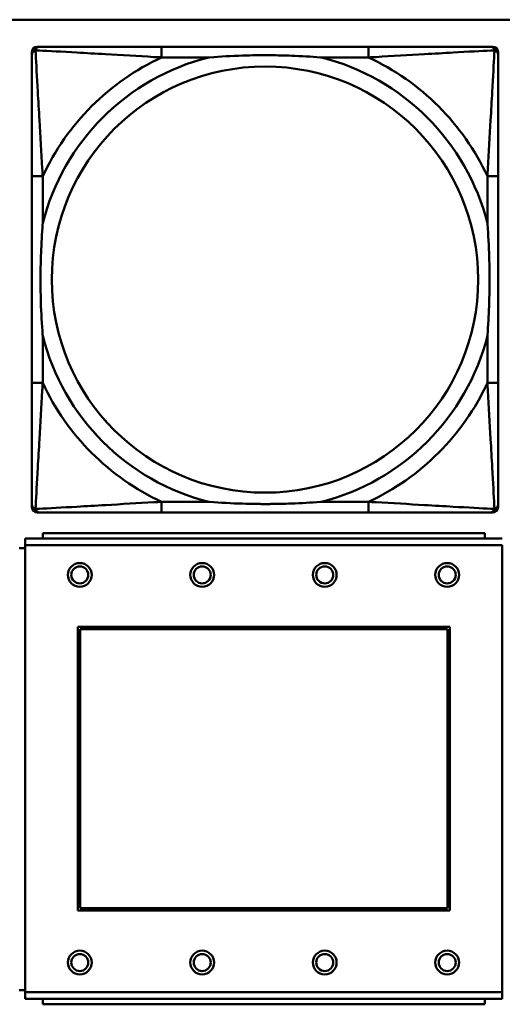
# Model space of a CAD drawing. Header units: inches. Extents: x 9.4 to 55.3, y 0.3 to 33.1.
# Tile 34 of 173: x 21.8 to 22.5, y 7.1 to 8.6. Entities that reach past the tile are written whole.
import ezdxf

# ---------------------------------------------------------------- set-up
doc = ezdxf.new("R2010")
doc.units = ezdxf.units.IN
doc.header["$MEASUREMENT"] = 0
doc.layers.add('Visible Edges(ANSI)', color=7, linetype='Continuous', lineweight=50)
doc.layers.add('Visible Tangent Edges(ANSI)', color=7, linetype='Continuous', lineweight=50)

msp = doc.modelspace()

# ---------------------------------------------------------------- linework, layer by layer
at = {"layer": 'Visible Edges(ANSI)'}
for p, q in [((14.6826, 8.5956), (31.7766, 8.5956)), ((21.8226, 7.8787), (21.8226, 8.548)), ((21.8304, 8.5559), (21.8344, 8.5559)), ((22.317, 8.5559), (22.0131, 8.5559)), ((22.4958, 8.5559), (22.4997, 8.5559)), ((22.5076, 8.548), (22.5076, 8.5441)), ((21.8226, 8.3653), (21.8226, 8.0614)), ((22.5076, 8.0614), (22.5076, 8.3653)), ((22.5076, 7.8827), (22.5076, 7.8787)), ((22.4997, 7.8708), (21.8304, 7.8708)), ((22.0131, 7.8708), (22.317, 7.8708)), ((22.4883, 7.8407), (21.8383, 7.8407)), ((21.8383, 7.8327), (21.8383, 7.8407)), ((22.4883, 7.8407), (22.4883, 7.8327)), ((22.5138, 7.8327), (21.8128, 7.8327)), ((21.8128, 7.8227), (21.8128, 7.8327)), ((21.8128, 7.8227), (21.8128, 7.1657)), ((22.5138, 7.1657), (22.5138, 7.8227)), ((21.8128, 7.8187), (21.8038, 7.8187)), ((21.8898, 7.2857), (21.8898, 7.7027)), ((21.8898, 7.7027), (22.4368, 7.7027)), ((21.8934, 7.6991), (22.4332, 7.6991)), ((21.8934, 7.2893), (21.8934, 7.6991)), ((22.4332, 7.6991), (22.4332, 7.2893)), ((22.4368, 7.7027), (22.4368, 7.2857)), ((22.4368, 7.2857), (21.8898, 7.2857)), ((22.4332, 7.2893), (21.8934, 7.2893)), ((21.8038, 7.1687), (21.8128, 7.1687)), ((21.8128, 7.1557), (21.8128, 7.1657)), ((21.8128, 7.1557), (22.5138, 7.1557)), ((21.8383, 7.1557), (21.8383, 7.1477)), ((22.4883, 7.1477), (22.4883, 7.1557)), ((22.5138, 7.1657), (22.5138, 7.1557)), ((22.4883, 7.1477), (21.8383, 7.1477))]:
    msp.add_line(p, q, dxfattribs=at)
for centre, radius in [((21.8928, 7.7791), 0.0175), ((21.8928, 7.7791), 0.0125), ((22.0728, 7.7791), 0.0175), ((22.0728, 7.7791), 0.0125), ((22.2528, 7.7791), 0.0175), ((22.2528, 7.7791), 0.0125), ((22.4328, 7.7791), 0.0175), ((22.4328, 7.7791), 0.0125), ((21.8928, 7.2091), 0.0175), ((22.0728, 7.2091), 0.0175), ((22.2528, 7.2091), 0.0175), ((22.4328, 7.2091), 0.0175), ((21.8928, 7.2091), 0.0125), ((22.0728, 7.2091), 0.0125), ((22.2528, 7.2091), 0.0125), ((22.4328, 7.2091), 0.0125)]:
    msp.add_circle(centre, radius, dxfattribs=at)
for centre, radius, start, end in [((21.8304, 8.548), 0.00787, 90, 180), ((21.8344, 8.5441), 0.0118, 90, 180), ((22.4958, 8.5441), 0.0118, 0, 90), ((22.4997, 8.548), 0.00787, 0, 90), ((21.8344, 7.8827), 0.0118, 180, 270), ((21.8304, 7.8787), 0.00787, 180, 270), ((22.4958, 7.8827), 0.0118, 270, 360), ((22.4997, 7.8787), 0.00787, 270, 0)]:
    msp.add_arc(centre, radius, start, end, dxfattribs=at)
for points, knots in [([(21.8226, 8.5441), (21.8226, 8.5292), (21.8226, 8.4876), (21.8226, 8.4469), (21.8226, 8.4204), (21.8226, 8.3925), (21.8226, 8.3653)], [-0.5252205, -0.5252205, -0.5252205, -0.5252205, -0.20743, -0.20743, -0.20743, 0, 0, 0, 0]), ([(22.0131, 8.5559), (22.0095, 8.5559), (22.006, 8.5559), (22.0024, 8.5559), (21.9692, 8.5559), (21.9355, 8.5559), (21.9046, 8.5559), (21.8776, 8.5559), (21.8521, 8.5559), (21.8387, 8.5559), (21.837, 8.5559), (21.8356, 8.5559), (21.8344, 8.5559)], [0, 0, 0, 0, 0.0272471, 0.0272471, 0.0272471, 0.2790553, 0.2790553, 0.2790553, 0.4988354, 0.4988354, 0.4988354, 0.5252205, 0.5252205, 0.5252205, 0.5252205]), ([(22.0823, 8.5401), (22.0828, 8.5402), (22.0832, 8.5402), (22.0997, 8.5414), (22.1158, 8.5423), (22.1387, 8.543), (22.1454, 8.5432), (22.1546, 8.5433), (22.1571, 8.5433), (22.1612, 8.5433), (22.1628, 8.5433), (22.1659, 8.5433), (22.1674, 8.5433), (22.171, 8.5433), (22.173, 8.5433), (22.1792, 8.5432), (22.1833, 8.5432), (22.1931, 8.543), (22.1987, 8.5428), (22.2184, 8.5421), (22.2325, 8.5413), (22.247, 8.5402), (22.2474, 8.5402), (22.2478, 8.5401)], [-0.416114, -0.416114, -0.416114, -0.416114, -0.4127691, -0.4127691, -0.2896446, -0.2896446, -0.2388934, -0.2388934, -0.2201881, -0.2201881, -0.2080204, -0.2080204, -0.196499, -0.196499, -0.1809939, -0.1809939, -0.149741, -0.149741, -0.1073162, -0.1073162, 0, 0, 0.0033356, 0.0033356, 0.0033356, 0.0033356]), ([(22.4958, 8.5559), (22.4809, 8.5559), (22.4393, 8.5559), (22.3987, 8.5559), (22.3721, 8.5559), (22.3443, 8.5559), (22.317, 8.5559)], [-0.5252205, -0.5252205, -0.5252205, -0.5252205, -0.20743, -0.20743, -0.20743, 0, 0, 0, 0]), ([(22.5076, 8.3653), (22.5076, 8.3689), (22.5076, 8.3725), (22.5076, 8.3761), (22.5076, 8.4093), (22.5076, 8.443), (22.5076, 8.4739), (22.5076, 8.5008), (22.5076, 8.5264), (22.5076, 8.5398), (22.5076, 8.5414), (22.5076, 8.5428), (22.5076, 8.5441)], [0, 0, 0, 0, 0.0272471, 0.0272471, 0.0272471, 0.2790553, 0.2790553, 0.2790553, 0.4988354, 0.4988354, 0.4988354, 0.5252205, 0.5252205, 0.5252205, 0.5252205]), ([(21.8383, 8.1306), (21.8383, 8.1311), (21.8383, 8.1315), (21.837, 8.148), (21.8361, 8.1641), (21.8354, 8.187), (21.8353, 8.1937), (21.8352, 8.2029), (21.8352, 8.2054), (21.8351, 8.2094), (21.8351, 8.211), (21.8351, 8.2142), (21.8351, 8.2157), (21.8352, 8.2193), (21.8352, 8.2213), (21.8352, 8.2275), (21.8353, 8.2316), (21.8355, 8.2414), (21.8357, 8.247), (21.8364, 8.2667), (21.8372, 8.2808), (21.8383, 8.2952), (21.8383, 8.2957), (21.8383, 8.2961)], [-0.416114, -0.416114, -0.416114, -0.416114, -0.4127691, -0.4127691, -0.2896446, -0.2896446, -0.2388934, -0.2388934, -0.2201881, -0.2201881, -0.2080204, -0.2080204, -0.196499, -0.196499, -0.1809939, -0.1809939, -0.149741, -0.149741, -0.1073162, -0.1073162, 0, 0, 0.0033356, 0.0033356, 0.0033356, 0.0033356]), ([(22.4919, 8.2961), (22.4919, 8.2957), (22.4919, 8.2952), (22.4932, 8.2787), (22.494, 8.2627), (22.4947, 8.2397), (22.4949, 8.233), (22.495, 8.2238), (22.495, 8.2214), (22.495, 8.2173), (22.495, 8.2157), (22.495, 8.2126), (22.495, 8.211), (22.495, 8.2075), (22.495, 8.2054), (22.4949, 8.1992), (22.4949, 8.1951), (22.4947, 8.1854), (22.4945, 8.1798), (22.4938, 8.16), (22.493, 8.146), (22.4919, 8.1315), (22.4919, 8.1311), (22.4919, 8.1306)], [-0.416114, -0.416114, -0.416114, -0.416114, -0.4127691, -0.4127691, -0.2896446, -0.2896446, -0.2388934, -0.2388934, -0.2201881, -0.2201881, -0.2080204, -0.2080204, -0.196499, -0.196499, -0.1809939, -0.1809939, -0.149741, -0.149741, -0.1073162, -0.1073162, 0, 0, 0.0033356, 0.0033356, 0.0033356, 0.0033356]), ([(21.8226, 8.0614), (21.8226, 8.0342), (21.8226, 8.0063), (21.8226, 7.9798), (21.8226, 7.9391), (21.8226, 7.8975), (21.8226, 7.8827)], [3.9382945, 3.9382945, 3.9382945, 3.9382945, 4.1457245, 4.1457245, 4.1457245, 4.463515, 4.463515, 4.463515, 4.463515]), ([(22.5076, 7.8827), (22.5076, 7.8975), (22.5076, 7.9391), (22.5076, 7.9798), (22.5076, 8.0063), (22.5076, 8.0342), (22.5076, 8.0614)], [-0.5252205, -0.5252205, -0.5252205, -0.5252205, -0.20743, -0.20743, -0.20743, 0, 0, 0, 0]), ([(22.2478, 7.8866), (22.2474, 7.8866), (22.247, 7.8865), (22.2325, 7.8854), (22.2184, 7.8846), (22.1987, 7.8839), (22.1931, 7.8838), (22.1833, 7.8836), (22.1792, 7.8835), (22.173, 7.8834), (22.171, 7.8834), (22.1674, 7.8834), (22.1659, 7.8834), (22.1628, 7.8834), (22.1612, 7.8834), (22.1571, 7.8834), (22.1546, 7.8835), (22.1454, 7.8836), (22.1387, 7.8837), (22.1158, 7.8844), (22.0997, 7.8853), (22.0832, 7.8865), (22.0828, 7.8866), (22.0823, 7.8866)], [-0.4149464, -0.4149464, -0.4149464, -0.4149464, -0.41162, -0.41162, -0.3046026, -0.3046026, -0.2622958, -0.2622958, -0.23113, -0.23113, -0.215668, -0.215668, -0.2041787, -0.2041787, -0.1920448, -0.1920448, -0.1733916, -0.1733916, -0.1227817, -0.1227817, 0, 0, 0.0033356, 0.0033356, 0.0033356, 0.0033356]), ([(21.8344, 7.8708), (21.8493, 7.8708), (21.8909, 7.8708), (21.9315, 7.8708), (21.958, 7.8708), (21.9859, 7.8708), (22.0131, 7.8708)], [-0.5252205, -0.5252205, -0.5252205, -0.5252205, -0.20743, -0.20743, -0.20743, 0, 0, 0, 0]), ([(22.317, 7.8708), (22.3443, 7.8708), (22.3721, 7.8708), (22.3987, 7.8708), (22.4393, 7.8708), (22.4809, 7.8708), (22.4958, 7.8708)], [3.9382945, 3.9382945, 3.9382945, 3.9382945, 4.1457245, 4.1457245, 4.1457245, 4.463515, 4.463515, 4.463515, 4.463515])]:
    msp.add_open_spline(points, degree=3, knots=knots, dxfattribs=at)
at = {"layer": 'Visible Tangent Edges(ANSI)'}
for p, q in [((22.0131, 8.5559), (22.0131, 8.5401)), ((22.317, 8.5559), (22.317, 8.5401)), ((22.0131, 8.5401), (22.0823, 8.5401)), ((22.2478, 8.5401), (22.317, 8.5401)), ((21.8383, 8.3653), (21.8226, 8.3653)), ((21.8383, 8.2961), (21.8383, 8.3653)), ((22.5076, 8.3653), (22.4919, 8.3653)), ((22.4919, 8.3653), (22.4919, 8.2961)), ((21.8383, 8.0614), (21.8383, 8.1306)), ((22.4919, 8.1306), (22.4919, 8.0614)), ((21.8383, 8.0614), (21.8226, 8.0614)), ((22.5076, 8.0614), (22.4919, 8.0614)), ((22.0131, 7.8866), (22.0131, 7.8708)), ((22.0823, 7.8866), (22.0131, 7.8866)), ((22.317, 7.8866), (22.2478, 7.8866)), ((22.317, 7.8866), (22.317, 7.8708)), ((21.8128, 7.8227), (22.5138, 7.8227)), ((22.5138, 7.1657), (21.8128, 7.1657))]:
    msp.add_line(p, q, dxfattribs=at)
msp.add_circle((22.1651, 8.2134), 0.3133, dxfattribs=at)
for radius, start, end in [(0.3371, 104.2103, 165.7897), (0.3604, 114.9407, 155.0593), (0.3371, 14.2103, 75.7897), (0.3604, 24.9407, 65.0593), (0.3371, 194.2103, 255.7897), (0.3371, 284.2103, 345.7897), (0.3604, 204.9407, 245.0593), (0.3604, 294.9407, 335.0593)]:
    msp.add_arc((22.1651, 8.2134), radius, start, end, dxfattribs=at)
for points, knots in [([(21.8226, 8.5441), (21.8226, 8.5447), (21.8226, 8.5452), (21.8229, 8.5462), (21.823, 8.5467), (21.8234, 8.5473), (21.8235, 8.5476), (21.8238, 8.5479), (21.8239, 8.5481), (21.8242, 8.5485), (21.8245, 8.5487), (21.8252, 8.5493), (21.8257, 8.5497), (21.8267, 8.5502), (21.8273, 8.5504), (21.8279, 8.5506)], [-0.02627331, -0.02627331, -0.02627331, -0.02627331, -0.02158775, -0.02158775, -0.01736415, -0.01736415, -0.0147244, -0.0147244, -0.01307456, -0.01307456, -0.00977487, -0.00977487, -0.00449537, -0.00449537, 0.00012419, 0.00012419, 0.00012419, 0.00012419]), ([(21.8279, 8.5506), (21.828, 8.5512), (21.8282, 8.5517), (21.8288, 8.5528), (21.8291, 8.5533), (21.8297, 8.554), (21.83, 8.5542), (21.8304, 8.5546), (21.8305, 8.5547), (21.8309, 8.5549), (21.8311, 8.5551), (21.8318, 8.5554), (21.8322, 8.5556), (21.8332, 8.5558), (21.8338, 8.5559), (21.8344, 8.5559)], [-0.00012419, -0.00012419, -0.00012419, -0.00012419, 0.00449537, 0.00449537, 0.00977487, 0.00977487, 0.01307456, 0.01307456, 0.0147244, 0.0147244, 0.01736415, 0.01736415, 0.02158775, 0.02158775, 0.02627331, 0.02627331, 0.02627331, 0.02627331]), ([(21.8383, 8.3653), (21.8381, 8.3691), (21.8379, 8.3728), (21.8364, 8.4002), (21.835, 8.4244), (21.8327, 8.4622), (21.8319, 8.4763), (21.8299, 8.5115), (21.8289, 8.5316), (21.828, 8.5471), (21.8279, 8.5489), (21.8279, 8.5506)], [0, 0, 0, 0, 0.0278591, 0.0278591, 0.201273, 0.201273, 0.3066357, 0.3066357, 0.475216, 0.475216, 0.5007189, 0.5007189, 0.5007189, 0.5007189]), ([(21.8279, 8.5506), (21.8296, 8.5505), (21.8314, 8.5504), (21.8468, 8.5496), (21.8669, 8.5485), (21.9022, 8.5465), (21.9162, 8.5457), (21.9541, 8.5435), (21.9782, 8.5421), (22.0056, 8.5405), (22.0094, 8.5403), (22.0131, 8.5401)], [-0.5007189, -0.5007189, -0.5007189, -0.5007189, -0.475216, -0.475216, -0.3066357, -0.3066357, -0.201273, -0.201273, -0.0278591, -0.0278591, 0, 0, 0, 0]), ([(22.317, 8.5401), (22.3208, 8.5403), (22.3246, 8.5405), (22.3519, 8.5421), (22.3761, 8.5435), (22.4139, 8.5457), (22.428, 8.5465), (22.4632, 8.5485), (22.4834, 8.5496), (22.4988, 8.5504), (22.5006, 8.5505), (22.5023, 8.5506)], [0, 0, 0, 0, 0.0278591, 0.0278591, 0.201273, 0.201273, 0.3066357, 0.3066357, 0.475216, 0.475216, 0.5007189, 0.5007189, 0.5007189, 0.5007189]), ([(22.5023, 8.5506), (22.5022, 8.5489), (22.5021, 8.5471), (22.5013, 8.5316), (22.5002, 8.5115), (22.4982, 8.4763), (22.4974, 8.4622), (22.4952, 8.4244), (22.4938, 8.4002), (22.4923, 8.3728), (22.4921, 8.3691), (22.4919, 8.3653)], [-0.5007189, -0.5007189, -0.5007189, -0.5007189, -0.475216, -0.475216, -0.3066357, -0.3066357, -0.201273, -0.201273, -0.0278591, -0.0278591, 0, 0, 0, 0]), ([(22.4958, 8.5559), (22.4964, 8.5559), (22.497, 8.5558), (22.4979, 8.5556), (22.4984, 8.5554), (22.499, 8.5551), (22.4993, 8.5549), (22.4997, 8.5547), (22.4998, 8.5546), (22.5002, 8.5542), (22.5004, 8.554), (22.5011, 8.5533), (22.5014, 8.5528), (22.5019, 8.5517), (22.5021, 8.5512), (22.5023, 8.5506)], [-0.02627331, -0.02627331, -0.02627331, -0.02627331, -0.02158775, -0.02158775, -0.01736415, -0.01736415, -0.0147244, -0.0147244, -0.01307456, -0.01307456, -0.00977487, -0.00977487, -0.00449537, -0.00449537, 0.00012419, 0.00012419, 0.00012419, 0.00012419]), ([(22.5023, 8.5506), (22.5029, 8.5504), (22.5034, 8.5502), (22.5045, 8.5497), (22.505, 8.5493), (22.5057, 8.5487), (22.5059, 8.5485), (22.5063, 8.5481), (22.5064, 8.5479), (22.5066, 8.5476), (22.5068, 8.5473), (22.5071, 8.5467), (22.5073, 8.5462), (22.5075, 8.5452), (22.5076, 8.5447), (22.5076, 8.5441)], [-0.00012419, -0.00012419, -0.00012419, -0.00012419, 0.00449537, 0.00449537, 0.00977487, 0.00977487, 0.01307456, 0.01307456, 0.0147244, 0.0147244, 0.01736415, 0.01736415, 0.02158775, 0.02158775, 0.02627331, 0.02627331, 0.02627331, 0.02627331]), ([(21.8279, 7.8761), (21.8279, 7.8778), (21.828, 7.8797), (21.8289, 7.8951), (21.8299, 7.9152), (21.8319, 7.9504), (21.8327, 7.9645), (21.835, 8.0023), (21.8364, 8.0265), (21.8379, 8.0539), (21.8381, 8.0577), (21.8383, 8.0614)], [-4.4390134, -4.4390134, -4.4390134, -4.4390134, -4.4135105, -4.4135105, -4.2449302, -4.2449302, -4.1395675, -4.1395675, -3.9661536, -3.9661536, -3.9382945, -3.9382945, -3.9382945, -3.9382945]), ([(22.4919, 8.0614), (22.4921, 8.0577), (22.4923, 8.0539), (22.4938, 8.0265), (22.4952, 8.0023), (22.4974, 7.9645), (22.4982, 7.9504), (22.5002, 7.9152), (22.5013, 7.8951), (22.5021, 7.8797), (22.5022, 7.8778), (22.5023, 7.8761)], [0, 0, 0, 0, 0.0278591, 0.0278591, 0.201273, 0.201273, 0.3066357, 0.3066357, 0.475216, 0.475216, 0.5007189, 0.5007189, 0.5007189, 0.5007189]), ([(21.8279, 7.8761), (21.8273, 7.8763), (21.8267, 7.8765), (21.8257, 7.8771), (21.8252, 7.8774), (21.8245, 7.878), (21.8242, 7.8783), (21.8239, 7.8787), (21.8238, 7.8788), (21.8235, 7.8792), (21.8234, 7.8794), (21.823, 7.8801), (21.8229, 7.8805), (21.8226, 7.8815), (21.8226, 7.882), (21.8226, 7.8827)], [-0.00012419, -0.00012419, -0.00012419, -0.00012419, 0.00449537, 0.00449537, 0.00977487, 0.00977487, 0.01307456, 0.01307456, 0.0147244, 0.0147244, 0.01736415, 0.01736415, 0.02158775, 0.02158775, 0.02627331, 0.02627331, 0.02627331, 0.02627331]), ([(22.0131, 7.8866), (22.0094, 7.8864), (22.0056, 7.8862), (21.9782, 7.8847), (21.9541, 7.8832), (21.9162, 7.881), (21.9022, 7.8802), (21.8669, 7.8782), (21.8468, 7.8771), (21.8314, 7.8763), (21.8296, 7.8762), (21.8279, 7.8761)], [0, 0, 0, 0, 0.0278591, 0.0278591, 0.201273, 0.201273, 0.3066357, 0.3066357, 0.475216, 0.475216, 0.5007189, 0.5007189, 0.5007189, 0.5007189]), ([(22.5023, 7.8761), (22.5006, 7.8762), (22.4988, 7.8763), (22.4834, 7.8771), (22.4632, 7.8782), (22.428, 7.8802), (22.4139, 7.881), (22.3761, 7.8832), (22.3519, 7.8847), (22.3246, 7.8862), (22.3208, 7.8864), (22.317, 7.8866)], [-4.4390134, -4.4390134, -4.4390134, -4.4390134, -4.4135105, -4.4135105, -4.2449302, -4.2449302, -4.1395675, -4.1395675, -3.9661536, -3.9661536, -3.9382945, -3.9382945, -3.9382945, -3.9382945]), ([(22.5076, 7.8827), (22.5076, 7.882), (22.5075, 7.8815), (22.5073, 7.8805), (22.5071, 7.8801), (22.5068, 7.8794), (22.5066, 7.8792), (22.5064, 7.8788), (22.5063, 7.8787), (22.5059, 7.8783), (22.5057, 7.878), (22.505, 7.8774), (22.5045, 7.8771), (22.5034, 7.8765), (22.5029, 7.8763), (22.5023, 7.8761)], [-0.02627331, -0.02627331, -0.02627331, -0.02627331, -0.02158775, -0.02158775, -0.01736415, -0.01736415, -0.0147244, -0.0147244, -0.01307456, -0.01307456, -0.00977487, -0.00977487, -0.00449537, -0.00449537, 0.00012419, 0.00012419, 0.00012419, 0.00012419]), ([(21.8344, 7.8708), (21.8338, 7.8708), (21.8332, 7.8709), (21.8322, 7.8712), (21.8318, 7.8713), (21.8311, 7.8717), (21.8309, 7.8718), (21.8305, 7.8721), (21.8304, 7.8722), (21.83, 7.8725), (21.8297, 7.8728), (21.8291, 7.8735), (21.8288, 7.874), (21.8282, 7.875), (21.828, 7.8755), (21.8279, 7.8761)], [-0.02627331, -0.02627331, -0.02627331, -0.02627331, -0.02158775, -0.02158775, -0.01736415, -0.01736415, -0.0147244, -0.0147244, -0.01307456, -0.01307456, -0.00977487, -0.00977487, -0.00449537, -0.00449537, 0.00012419, 0.00012419, 0.00012419, 0.00012419]), ([(22.5023, 7.8761), (22.5021, 7.8755), (22.5019, 7.875), (22.5014, 7.874), (22.5011, 7.8735), (22.5004, 7.8728), (22.5002, 7.8725), (22.4998, 7.8722), (22.4997, 7.8721), (22.4993, 7.8718), (22.499, 7.8717), (22.4984, 7.8713), (22.4979, 7.8712), (22.497, 7.8709), (22.4964, 7.8708), (22.4958, 7.8708)], [-0.00012419, -0.00012419, -0.00012419, -0.00012419, 0.00449537, 0.00449537, 0.00977487, 0.00977487, 0.01307456, 0.01307456, 0.0147244, 0.0147244, 0.01736415, 0.01736415, 0.02158775, 0.02158775, 0.02627331, 0.02627331, 0.02627331, 0.02627331])]:
    msp.add_open_spline(points, degree=3, knots=knots, dxfattribs=at)

doc.saveas('drawing.dxf')
